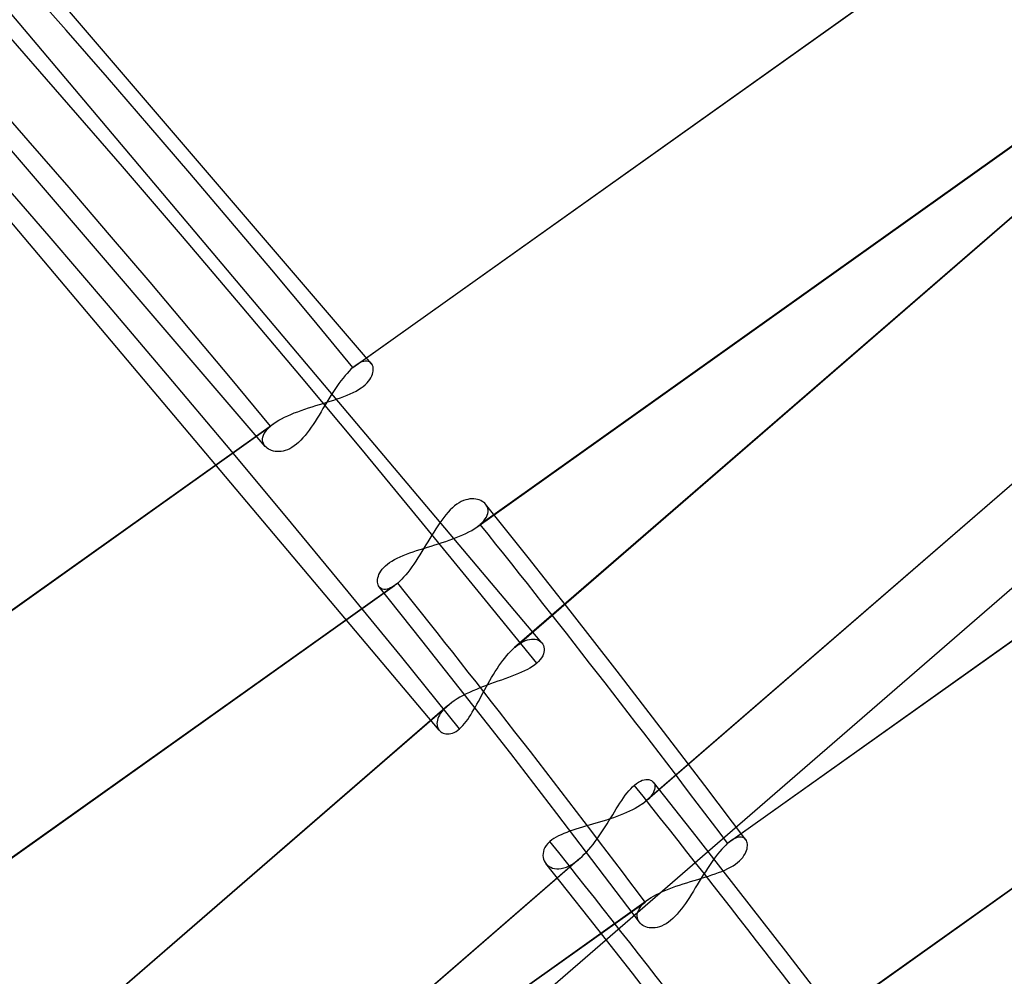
# Model space of a CAD drawing. Header units: millimetres. Extents: x -138 to 135, y -173 to 171.
# Tile 82 of 95: x 74.49 to 81.8, y 58.8 to 65.9. Entities that reach past the tile are written whole.
import ezdxf

# ---------------------------------------------------------------- set-up
doc = ezdxf.new("R2010")
doc.units = ezdxf.units.MM
doc.layers.add('MAIN-1', color=7, linetype='Continuous')

msp = doc.modelspace()

# ---------------------------------------------------------------- linework, layer by layer
at = {"layer": 'MAIN-1'}
for p, q in [((68.1808, 49.8309), (91.5185, 70.042)), ((77.1046, 63.3427), (74.3979, 66.5)), ((84.0672, 66.3446), (78.1671, 61.2349)), ((84.0997, 66.3701), (78.198, 61.2591)), ((76.966, 63.3145), (81.1331, 66.2786)), ((76.9893, 63.3328), (81.159, 66.2989)), ((78.369, 61.2701), (74.4223, 65.9499)), ((76.3146, 62.729), (73.6357, 65.8522)), ((77.6066, 60.6226), (73.6855, 65.2735)), ((79.1174, 60.0761), (85.0175, 65.1857)), ((85.0512, 65.2124), (79.1471, 60.0993)), ((77.8855, 62.1296), (82.0531, 65.0941)), ((82.0763, 65.1124), (77.9114, 62.1499)), ((76.966, 63.3145), (76.9517, 63.3014)), ((76.97, 63.3179), (76.966, 63.3145)), ((76.9739, 63.3211), (76.97, 63.3179)), ((76.9778, 63.3243), (76.9739, 63.3211)), ((76.9817, 63.3273), (76.9778, 63.3243)), ((76.9856, 63.3302), (76.9817, 63.3273)), ((76.9894, 63.3329), (76.9856, 63.3302)), ((77.0045, 63.3429), (76.9894, 63.3329)), ((77.0191, 63.3507), (77.0045, 63.3429)), ((77.033, 63.3565), (77.0191, 63.3507)), ((77.046, 63.3602), (77.033, 63.3565)), ((77.0582, 63.362), (77.046, 63.3602)), ((77.0695, 63.3618), (77.0582, 63.362)), ((77.0797, 63.3598), (77.0695, 63.3618)), ((77.0888, 63.356), (77.0797, 63.3598)), ((77.0969, 63.3507), (77.0888, 63.356)), ((77.1037, 63.3438), (77.0969, 63.3507)), ((77.1086, 63.3367), (77.1037, 63.3438)), ((77.1125, 63.3286), (77.1086, 63.3367)), ((77.1154, 63.3196), (77.1125, 63.3286)), ((77.1172, 63.3098), (77.1154, 63.3196)), ((76.9076, 63.254), (76.8927, 63.2356)), ((76.9225, 63.2711), (76.9076, 63.254)), ((76.9372, 63.2869), (76.9225, 63.2711)), ((76.9517, 63.3014), (76.9372, 63.2869)), ((77.1002, 63.2386), (77.1067, 63.2514)), ((77.1067, 63.2514), (77.1116, 63.264)), ((77.1116, 63.264), (77.115, 63.2762)), ((77.115, 63.2762), (77.117, 63.288)), ((77.117, 63.288), (77.1177, 63.2992)), ((77.1177, 63.2992), (77.1172, 63.3098)), ((76.8475, 63.174), (76.8325, 63.1518)), ((76.8625, 63.1954), (76.8475, 63.174)), ((76.8776, 63.216), (76.8625, 63.1954)), ((76.8927, 63.2356), (76.8776, 63.216)), ((77.0265, 63.1623), (77.0429, 63.1743)), ((77.0429, 63.1743), (77.0577, 63.1868)), ((77.0577, 63.1868), (77.071, 63.1996)), ((77.071, 63.1996), (77.0825, 63.2126)), ((77.0825, 63.2126), (77.0922, 63.2257)), ((77.0922, 63.2257), (77.1002, 63.2386)), ((76.8027, 63.1056), (76.7878, 63.0818)), ((76.8176, 63.129), (76.8027, 63.1056)), ((76.8325, 63.1518), (76.8176, 63.129)), ((76.8746, 63.0902), (76.8992, 63.0993)), ((76.8992, 63.0993), (76.9231, 63.1087)), ((76.9231, 63.1087), (76.9461, 63.1185)), ((76.9461, 63.1185), (76.9682, 63.1288)), ((76.9682, 63.1288), (76.9891, 63.1396)), ((76.9891, 63.1396), (77.0085, 63.1507)), ((77.0085, 63.1507), (77.0265, 63.1623)), ((76.6359, 63.0142), (76.6631, 63.023)), ((76.6631, 63.023), (76.6903, 63.0316)), ((76.6903, 63.0316), (76.7175, 63.04)), ((76.7175, 63.04), (76.7446, 63.0483)), ((76.7584, 63.0334), (76.7438, 63.0091)), ((76.7446, 63.0483), (76.7714, 63.0565)), ((76.7731, 63.0576), (76.7584, 63.0334)), ((76.7714, 63.0565), (76.7978, 63.0648)), ((76.7878, 63.0818), (76.7731, 63.0576)), ((76.7978, 63.0648), (76.8238, 63.073)), ((76.8238, 63.073), (76.8494, 63.0815)), ((76.8494, 63.0815), (76.8746, 63.0902)), ((76.4588, 62.9452), (76.4818, 62.9561)), ((76.4818, 62.9561), (76.5057, 62.9665)), ((76.5057, 62.9665), (76.5305, 62.9767)), ((76.5305, 62.9767), (76.556, 62.9865)), ((76.556, 62.9865), (76.5822, 62.996)), ((76.5822, 62.996), (76.6089, 63.0053)), ((76.6089, 63.0053), (76.6359, 63.0142)), ((76.7147, 62.9612), (76.7003, 62.9377)), ((76.7292, 62.985), (76.7147, 62.9612)), ((76.7438, 63.0091), (76.7292, 62.985)), ((72.1855, 59.914), (76.3532, 62.8786)), ((72.2087, 59.9323), (76.3792, 62.8989)), ((76.3386, 62.865), (76.3532, 62.8786)), ((76.3532, 62.8786), (76.3573, 62.882)), ((76.3573, 62.882), (76.3614, 62.8855)), ((76.3614, 62.8855), (76.3657, 62.8889)), ((76.3657, 62.8889), (76.3702, 62.8923)), ((76.3702, 62.8923), (76.3747, 62.8956)), ((76.3747, 62.8956), (76.3794, 62.899)), ((76.3794, 62.899), (76.3971, 62.9109)), ((76.3971, 62.9109), (76.4163, 62.9226)), ((76.4163, 62.9226), (76.4369, 62.9341)), ((76.4369, 62.9341), (76.4588, 62.9452)), ((76.6712, 62.8923), (76.6566, 62.8705)), ((76.6858, 62.9147), (76.6712, 62.8923)), ((76.7003, 62.9377), (76.6858, 62.9147)), ((76.2977, 62.7983), (76.3017, 62.8113)), ((76.3017, 62.8113), (76.3078, 62.8245)), ((76.3078, 62.8245), (76.3159, 62.8379)), ((76.3159, 62.8379), (76.3262, 62.8514)), ((76.3262, 62.8514), (76.3386, 62.865)), ((76.6111, 62.8097), (76.5954, 62.7914)), ((76.6265, 62.8291), (76.6111, 62.8097)), ((76.6417, 62.8494), (76.6265, 62.8291)), ((76.6566, 62.8705), (76.6417, 62.8494)), ((76.2957, 62.7856), (76.2977, 62.7983)), ((76.2957, 62.7734), (76.2957, 62.7856)), ((76.2975, 62.7617), (76.2957, 62.7734)), ((76.3011, 62.7506), (76.2975, 62.7617)), ((76.3064, 62.7402), (76.3011, 62.7506)), ((76.3133, 62.7305), (76.3064, 62.7402)), ((76.3211, 62.7223), (76.3133, 62.7305)), ((76.5302, 62.7319), (76.5136, 62.7211)), ((76.5466, 62.7444), (76.5302, 62.7319)), ((76.563, 62.7585), (76.5466, 62.7444)), ((76.5793, 62.7742), (76.563, 62.7585)), ((76.5954, 62.7914), (76.5793, 62.7742)), ((79.7485, 59.7824), (83.9134, 62.745)), ((79.7717, 59.8007), (83.9393, 62.7652)), ((76.3299, 62.7148), (76.3211, 62.7223)), ((76.3399, 62.7082), (76.3299, 62.7148)), ((76.3509, 62.7026), (76.3399, 62.7082)), ((76.3627, 62.6979), (76.3509, 62.7026)), ((76.3753, 62.6942), (76.3627, 62.6979)), ((76.3886, 62.6917), (76.3753, 62.6942)), ((76.4026, 62.6904), (76.3886, 62.6917)), ((76.4172, 62.6903), (76.4026, 62.6904)), ((76.4323, 62.6915), (76.4172, 62.6903)), ((76.448, 62.6942), (76.4323, 62.6915)), ((76.464, 62.6985), (76.448, 62.6942)), ((76.4804, 62.7043), (76.464, 62.6985)), ((76.4971, 62.7119), (76.4804, 62.7043)), ((76.5136, 62.7211), (76.4971, 62.7119)), ((77.7377, 62.2989), (77.7213, 62.2865)), ((77.7543, 62.3096), (77.7377, 62.2989)), ((77.7708, 62.3186), (77.7543, 62.3096)), ((77.7874, 62.326), (77.7708, 62.3186)), ((77.8037, 62.3317), (77.7874, 62.326)), ((77.8197, 62.3358), (77.8037, 62.3317)), ((77.8352, 62.3384), (77.8197, 62.3358)), ((77.8503, 62.3395), (77.8352, 62.3384)), ((77.8647, 62.3393), (77.8503, 62.3395)), ((77.8785, 62.3378), (77.8647, 62.3393)), ((77.8916, 62.3352), (77.8785, 62.3378)), ((77.904, 62.3314), (77.8916, 62.3352)), ((77.9156, 62.3267), (77.904, 62.3314)), ((77.9263, 62.3209), (77.9156, 62.3267)), ((77.936, 62.3143), (77.9263, 62.3209)), ((77.9447, 62.3068), (77.936, 62.3143)), ((77.9522, 62.2985), (77.9447, 62.3068)), ((78.2663, 61.9044), (77.951, 62.3001)), ((77.959, 62.2887), (77.9522, 62.2985)), ((77.6567, 62.2215), (77.6412, 62.2022)), ((77.6725, 62.2398), (77.6567, 62.2215)), ((77.6885, 62.2568), (77.6725, 62.2398)), ((77.7049, 62.2725), (77.6885, 62.2568)), ((77.7213, 62.2865), (77.7049, 62.2725)), ((77.9569, 62.2038), (77.963, 62.2171)), ((77.9642, 62.2782), (77.959, 62.2887)), ((77.963, 62.2171), (77.9672, 62.2302)), ((77.9677, 62.267), (77.9642, 62.2782)), ((77.9672, 62.2302), (77.9693, 62.2429)), ((77.9694, 62.2552), (77.9677, 62.267)), ((77.9693, 62.2429), (77.9694, 62.2552)), ((77.611, 62.1608), (77.5962, 62.1389)), ((77.626, 62.1819), (77.611, 62.1608)), ((77.6412, 62.2022), (77.626, 62.1819)), ((77.8989, 62.1396), (77.9032, 62.143)), ((77.9032, 62.143), (77.9074, 62.1464)), ((77.9074, 62.1464), (77.9114, 62.1499)), ((77.9114, 62.1499), (77.9259, 62.1634)), ((77.9259, 62.1634), (77.9383, 62.1769)), ((77.9383, 62.1769), (77.9486, 62.1904)), ((77.9486, 62.1904), (77.9569, 62.2038)), ((77.5669, 62.0932), (77.5522, 62.0696)), ((77.5815, 62.1164), (77.5669, 62.0932)), ((77.5962, 62.1389), (77.5815, 62.1164)), ((77.7584, 62.0618), (77.7824, 62.0722)), ((77.7824, 62.0722), (77.8054, 62.083)), ((77.8054, 62.083), (77.8273, 62.0942)), ((77.8273, 62.0942), (77.848, 62.1056)), ((77.848, 62.1056), (77.8674, 62.1174)), ((77.8674, 62.1174), (77.8853, 62.1295)), ((77.8853, 62.1295), (77.89, 62.1328)), ((77.89, 62.1328), (77.8945, 62.1362)), ((77.8945, 62.1362), (77.8989, 62.1396)), ((77.5081, 61.9969), (77.4933, 61.9725)), ((77.5228, 62.0213), (77.5081, 61.9969)), ((77.5375, 62.0456), (77.5228, 62.0213)), ((77.5522, 62.0696), (77.5375, 62.0456)), ((77.546, 61.9886), (77.5735, 61.9971)), ((77.5735, 61.9971), (77.6009, 62.0056)), ((77.6009, 62.0056), (77.6282, 62.0144)), ((77.6282, 62.0144), (77.6553, 62.0233)), ((77.6553, 62.0233), (77.6819, 62.0325)), ((77.6819, 62.0325), (77.708, 62.0419)), ((77.708, 62.0419), (77.7335, 62.0517)), ((77.7335, 62.0517), (77.7584, 62.0618)), ((77.3403, 61.9198), (77.3639, 61.9292)), ((77.3639, 61.9292), (77.3882, 61.9382)), ((77.3882, 61.9382), (77.4132, 61.9469)), ((77.4132, 61.9469), (77.4389, 61.9554)), ((77.4389, 61.9554), (77.4651, 61.9637)), ((77.4634, 61.9244), (77.4485, 61.9009)), ((77.4784, 61.9483), (77.4634, 61.9244)), ((77.4651, 61.9637), (77.4917, 61.972)), ((77.4933, 61.9725), (77.4784, 61.9483)), ((77.4917, 61.972), (77.5188, 61.9803)), ((77.5188, 61.9803), (77.546, 61.9886)), ((77.2077, 61.8419), (77.2222, 61.8542)), ((77.2222, 61.8542), (77.2382, 61.8662)), ((77.2382, 61.8662), (77.2559, 61.8778)), ((77.2559, 61.8778), (77.2751, 61.889)), ((77.2751, 61.889), (77.2957, 61.8998)), ((77.2957, 61.8998), (77.3175, 61.91)), ((77.3175, 61.91), (77.3403, 61.9198)), ((77.4184, 61.8557), (77.4032, 61.8341)), ((77.4334, 61.878), (77.4184, 61.8557)), ((77.4485, 61.9009), (77.4334, 61.878)), ((78.5796, 61.5073), (78.2663, 61.9044)), ((77.1549, 61.7654), (77.1597, 61.7779)), ((77.1597, 61.7779), (77.166, 61.7905)), ((77.166, 61.7905), (77.1739, 61.8034)), ((77.1739, 61.8034), (77.1835, 61.8163)), ((77.1835, 61.8163), (77.1948, 61.8293)), ((77.1948, 61.8293), (77.2077, 61.8419)), ((77.3729, 61.7937), (77.3578, 61.7752)), ((77.388, 61.8134), (77.3729, 61.7937)), ((77.4032, 61.8341), (77.388, 61.8134)), ((77.2989, 61.7142), (73.1339, 58.7515)), ((77.1486, 61.7306), (77.1494, 61.7418)), ((77.149, 61.7201), (77.1486, 61.7306)), ((77.1506, 61.7102), (77.149, 61.7201)), ((77.1494, 61.7418), (77.1514, 61.7534)), ((77.1534, 61.701), (77.1506, 61.7102)), ((77.1514, 61.7534), (77.1549, 61.7654)), ((77.2871, 61.7044), (77.2832, 61.7014)), ((77.291, 61.7075), (77.2871, 61.7044)), ((77.295, 61.7108), (77.291, 61.7075)), ((77.2989, 61.7142), (77.295, 61.7108)), ((77.3134, 61.7274), (77.2989, 61.7142)), ((77.3281, 61.742), (77.3134, 61.7274)), ((77.3429, 61.758), (77.3281, 61.742)), ((77.3578, 61.7752), (77.3429, 61.758)), ((73.108, 58.7312), (77.2757, 61.6958)), ((77.1572, 61.6927), (77.1534, 61.701)), ((77.1621, 61.6854), (77.1572, 61.6927)), ((77.4781, 61.2889), (77.1613, 61.6865)), ((77.1688, 61.6785), (77.1621, 61.6854)), ((77.1768, 61.673), (77.1688, 61.6785)), ((77.1859, 61.6692), (77.1768, 61.673)), ((77.196, 61.6672), (77.1859, 61.6692)), ((77.2071, 61.6669), (77.196, 61.6672)), ((77.2193, 61.6686), (77.2071, 61.6669)), ((77.2323, 61.6723), (77.2193, 61.6686)), ((77.2461, 61.6781), (77.2323, 61.6723)), ((77.2605, 61.6859), (77.2461, 61.6781)), ((77.2756, 61.6958), (77.2605, 61.6859)), ((77.2794, 61.6985), (77.2756, 61.6958)), ((77.2832, 61.7014), (77.2794, 61.6985)), ((78.9277, 61.0611), (78.5796, 61.5073)), ((80.6144, 58.5594), (84.7842, 61.5254)), ((84.8073, 61.5437), (80.6403, 58.5796)), ((77.7929, 60.8899), (77.4781, 61.2889)), ((78.198, 61.2591), (78.2149, 61.2702)), ((78.2149, 61.2702), (78.2315, 61.2794)), ((78.2315, 61.2794), (78.2477, 61.2869)), ((78.2477, 61.2869), (78.2634, 61.2925)), ((78.2634, 61.2925), (78.2785, 61.2964)), ((78.2785, 61.2964), (78.2928, 61.2985)), ((78.2928, 61.2985), (78.3064, 61.299)), ((78.3064, 61.299), (78.3191, 61.2978)), ((78.3191, 61.2978), (78.331, 61.2952)), ((78.331, 61.2952), (78.342, 61.2911)), ((78.342, 61.2911), (78.3519, 61.2856)), ((78.3519, 61.2856), (78.3607, 61.2789)), ((78.3607, 61.2789), (78.3683, 61.271)), ((78.3683, 61.271), (78.3684, 61.2709)), ((78.3684, 61.2709), (78.3685, 61.2707)), ((78.3685, 61.2707), (78.3687, 61.2706)), ((78.3687, 61.2706), (78.3688, 61.2704)), ((78.3688, 61.2704), (78.3689, 61.2703)), ((78.3689, 61.2703), (78.369, 61.2701)), ((78.369, 61.2701), (78.3755, 61.2608)), ((78.1224, 61.191), (78.1371, 61.2066)), ((78.1371, 61.2066), (78.152, 61.2213)), ((78.152, 61.2213), (78.167, 61.2348)), ((78.167, 61.2348), (78.1722, 61.2392)), ((78.1722, 61.2392), (78.1774, 61.2435)), ((78.1774, 61.2435), (78.1826, 61.2477)), ((78.1826, 61.2477), (78.1877, 61.2517)), ((78.1877, 61.2517), (78.1929, 61.2555)), ((78.1929, 61.2555), (78.198, 61.2591)), ((78.3755, 61.2608), (78.3805, 61.2505)), ((78.3805, 61.2505), (78.384, 61.2393)), ((78.3844, 61.2014), (78.3808, 61.1878)), ((78.384, 61.2393), (78.3859, 61.2273)), ((78.386, 61.2146), (78.3844, 61.2014)), ((78.3859, 61.2273), (78.386, 61.2146)), ((78.0643, 61.119), (78.0786, 61.1383)), ((78.0786, 61.1383), (78.0931, 61.1567)), ((78.0931, 61.1567), (78.1077, 61.1743)), ((78.1077, 61.1743), (78.1224, 61.191)), ((78.3452, 61.1322), (78.3309, 61.1187)), ((78.3573, 61.1459), (78.3452, 61.1322)), ((78.3673, 61.1598), (78.3573, 61.1459)), ((78.3751, 61.1738), (78.3673, 61.1598)), ((78.3808, 61.1878), (78.3751, 61.1738)), ((78.0093, 61.0358), (78.0227, 61.0573)), ((78.0227, 61.0573), (78.0363, 61.0784)), ((78.0363, 61.0784), (78.0502, 61.099)), ((78.0502, 61.099), (78.0643, 61.119)), ((78.2181, 61.0518), (78.1949, 61.0418)), ((78.2402, 61.062), (78.2181, 61.0518)), ((78.2612, 61.0726), (78.2402, 61.062)), ((78.2808, 61.0835), (78.2612, 61.0726)), ((78.2992, 61.0949), (78.2808, 61.0835)), ((78.3159, 61.1066), (78.2992, 61.0949)), ((78.3309, 61.1187), (78.3159, 61.1066)), ((79.2734, 60.6133), (78.9277, 61.0611)), ((77.9704, 60.9694), (77.9832, 60.9917)), ((77.9832, 60.9917), (77.9961, 61.0139)), ((78.0153, 60.9756), (77.9885, 60.966)), ((77.9961, 61.0139), (78.0093, 61.0358)), ((78.042, 60.9851), (78.0153, 60.9756)), ((78.0685, 60.9945), (78.042, 60.9851)), ((78.0948, 61.0038), (78.0685, 60.9945)), ((78.1207, 61.0132), (78.0948, 61.0038)), ((78.1461, 61.0226), (78.1207, 61.0132)), ((78.1709, 61.0321), (78.1461, 61.0226)), ((78.1949, 61.0418), (78.1709, 61.0321)), ((77.8318, 60.9027), (77.8074, 60.891)), ((77.8569, 60.914), (77.8318, 60.9027)), ((77.8826, 60.925), (77.8569, 60.914)), ((77.9087, 60.9357), (77.8826, 60.925)), ((77.9351, 60.946), (77.9087, 60.9357)), ((77.9215, 60.8797), (77.9334, 60.9019)), ((77.9334, 60.9019), (77.9455, 60.9244)), ((77.9618, 60.9561), (77.9351, 60.946)), ((77.9455, 60.9244), (77.9579, 60.9469)), ((77.9579, 60.9469), (77.9704, 60.9694)), ((77.9885, 60.966), (77.9618, 60.9561)), ((77.6997, 60.8276), (71.798, 55.7166)), ((77.6997, 60.8276), (77.6959, 60.8248)), ((77.7189, 60.8408), (77.6997, 60.8276)), ((77.7393, 60.8538), (77.7189, 60.8408)), ((77.761, 60.8665), (77.7393, 60.8538)), ((77.7837, 60.8789), (77.761, 60.8665)), ((77.8074, 60.891), (77.7837, 60.8789)), ((78.1376, 60.4481), (77.7929, 60.8899)), ((77.8867, 60.8152), (77.8982, 60.8363)), ((77.8982, 60.8363), (77.9098, 60.8578)), ((77.9098, 60.8578), (77.9215, 60.8797)), ((77.6672, 60.802), (71.7671, 55.6923)), ((77.6275, 60.7614), (77.6175, 60.748)), ((77.6391, 60.7749), (77.6275, 60.7614)), ((77.6523, 60.7884), (77.6391, 60.7749)), ((77.6671, 60.8019), (77.6523, 60.7884)), ((77.6683, 60.8029), (77.6671, 60.8019)), ((77.6695, 60.804), (77.6683, 60.8029)), ((77.6707, 60.805), (77.6695, 60.804)), ((77.672, 60.8061), (77.6707, 60.805)), ((77.6732, 60.8071), (77.672, 60.8061)), ((77.6745, 60.8081), (77.6732, 60.8071)), ((77.6779, 60.8109), (77.6745, 60.8081)), ((77.6814, 60.8137), (77.6779, 60.8109)), ((77.6849, 60.8165), (77.6814, 60.8137)), ((77.6885, 60.8193), (77.6849, 60.8165)), ((77.6922, 60.8221), (77.6885, 60.8193)), ((77.6959, 60.8248), (77.6922, 60.8221)), ((77.8413, 60.7367), (77.8527, 60.7554)), ((77.8527, 60.7554), (77.864, 60.7747)), ((77.864, 60.7747), (77.8753, 60.7946)), ((77.8753, 60.7946), (77.8867, 60.8152)), ((77.5908, 60.6846), (77.5899, 60.673)), ((77.593, 60.6965), (77.5908, 60.6846)), ((77.5968, 60.7089), (77.593, 60.6965)), ((77.6021, 60.7217), (77.5968, 60.7089)), ((77.609, 60.7348), (77.6021, 60.7217)), ((77.6175, 60.748), (77.609, 60.7348)), ((77.7948, 60.6707), (77.8066, 60.6857)), ((77.8066, 60.6857), (77.8183, 60.7018)), ((77.8183, 60.7018), (77.8299, 60.7189)), ((77.8299, 60.7189), (77.8413, 60.7367)), ((77.5899, 60.673), (77.5905, 60.662)), ((77.5905, 60.662), (77.5923, 60.6516)), ((77.5923, 60.6516), (77.5954, 60.6418)), ((77.5954, 60.6418), (77.5997, 60.6328)), ((77.5997, 60.6328), (77.605, 60.6246)), ((77.605, 60.6246), (77.6116, 60.6171)), ((77.6116, 60.6171), (77.619, 60.6105)), ((77.619, 60.6105), (77.6274, 60.6049)), ((77.7184, 60.606), (77.7318, 60.6132)), ((77.7318, 60.6132), (77.7452, 60.6222)), ((77.7452, 60.6222), (77.7586, 60.633)), ((77.7586, 60.633), (77.7707, 60.6442)), ((77.7707, 60.6442), (77.7828, 60.6568)), ((77.7828, 60.6568), (77.7948, 60.6707)), ((79.5799, 60.2116), (79.2734, 60.6133)), ((77.6274, 60.6049), (77.6365, 60.6004)), ((77.6365, 60.6004), (77.6464, 60.5971)), ((77.6464, 60.5971), (77.657, 60.5949)), ((77.657, 60.5949), (77.6682, 60.5941)), ((77.6682, 60.5941), (77.6801, 60.5947)), ((77.6801, 60.5947), (77.6924, 60.5968)), ((77.6924, 60.5968), (77.7053, 60.6005)), ((77.7053, 60.6005), (77.7184, 60.606)), ((78.4799, 60.0046), (78.1376, 60.4481)), ((79.0859, 60.2362), (79.1007, 60.2442)), ((79.1007, 60.2442), (79.1149, 60.2502)), ((79.1149, 60.2502), (79.1284, 60.2541)), ((79.1284, 60.2541), (79.1413, 60.2561)), ((79.1413, 60.2561), (79.1533, 60.2564)), ((79.1533, 60.2564), (79.1644, 60.255)), ((79.1644, 60.255), (79.1745, 60.2521)), ((79.1745, 60.2521), (79.1835, 60.2478)), ((79.1835, 60.2478), (79.1913, 60.2422)), ((79.1913, 60.2422), (79.1978, 60.2354)), ((79.0022, 60.1564), (79.0157, 60.1728)), ((79.0157, 60.1728), (79.0291, 60.1879)), ((79.0291, 60.1879), (79.0424, 60.2016)), ((79.0424, 60.2016), (79.0557, 60.2138)), ((79.0557, 60.2138), (79.0709, 60.226)), ((79.0709, 60.226), (79.0859, 60.2362)), ((79.1978, 60.2354), (79.198, 60.235)), ((79.5144, 59.8349), (79.1978, 60.2354)), ((79.198, 60.235), (79.1983, 60.2347)), ((79.1983, 60.2347), (79.1986, 60.2343)), ((79.1986, 60.2343), (79.1988, 60.234)), ((79.1988, 60.234), (79.1991, 60.2336)), ((79.1991, 60.2336), (79.1994, 60.2332)), ((79.1994, 60.2332), (79.2042, 60.2247)), ((79.2061, 60.1812), (79.2017, 60.1685)), ((79.2042, 60.2247), (79.2075, 60.2151)), ((79.2085, 60.1932), (79.2061, 60.1812)), ((79.2075, 60.2151), (79.2089, 60.2046)), ((79.2089, 60.2046), (79.2085, 60.1932)), ((79.8845, 59.8085), (79.5799, 60.2116)), ((78.9487, 60.0805), (78.962, 60.1007)), ((78.962, 60.1007), (78.9754, 60.1202)), ((78.9754, 60.1202), (78.9888, 60.1388)), ((78.9888, 60.1388), (79.0022, 60.1564)), ((79.1473, 60.0995), (79.1427, 60.0956)), ((79.1626, 60.1136), (79.1473, 60.0995)), ((79.1756, 60.1277), (79.1626, 60.1136)), ((79.1865, 60.1416), (79.1756, 60.1277)), ((79.1952, 60.1552), (79.1865, 60.1416)), ((79.2017, 60.1685), (79.1952, 60.1552)), ((78.9085, 60.0164), (78.9219, 60.0383)), ((78.9219, 60.0383), (78.9353, 60.0597)), ((78.9353, 60.0597), (78.9487, 60.0805)), ((79.042, 60.0313), (79.0204, 60.0206)), ((79.0626, 60.0421), (79.042, 60.0313)), ((79.082, 60.0532), (79.0626, 60.0421)), ((79.1003, 60.0646), (79.082, 60.0532)), ((79.1174, 60.0761), (79.1003, 60.0646)), ((79.1228, 60.08), (79.1174, 60.0761)), ((79.128, 60.0839), (79.1228, 60.08)), ((79.1331, 60.0878), (79.128, 60.0839)), ((79.138, 60.0917), (79.1331, 60.0878)), ((79.1427, 60.0956), (79.138, 60.0917)), ((78.788, 59.601), (78.4799, 60.0046)), ((78.8489, 59.9549), (78.8228, 59.9467)), ((78.8748, 59.9634), (78.8489, 59.9549)), ((78.8673, 59.9493), (78.8812, 59.9719)), ((78.9004, 59.9722), (78.8748, 59.9634)), ((78.8812, 59.9719), (78.8949, 59.9943)), ((78.8949, 59.9943), (78.9085, 60.0164)), ((78.9256, 59.9812), (78.9004, 59.9722)), ((78.9502, 59.9906), (78.9256, 59.9812)), ((78.9743, 60.0003), (78.9502, 59.9906)), ((78.9977, 60.0103), (78.9743, 60.0003)), ((79.0204, 60.0206), (78.9977, 60.0103)), ((78.5983, 59.8794), (78.5755, 59.8717)), ((78.6216, 59.8869), (78.5983, 59.8794)), ((78.6454, 59.8943), (78.6216, 59.8869)), ((78.6696, 59.9015), (78.6454, 59.8943)), ((78.6943, 59.9087), (78.6696, 59.9015)), ((78.7194, 59.916), (78.6943, 59.9087)), ((78.745, 59.9234), (78.7194, 59.916)), ((78.7707, 59.931), (78.745, 59.9234)), ((78.7967, 59.9387), (78.7707, 59.931)), ((78.8228, 59.9467), (78.7967, 59.9387)), ((78.8099, 59.8594), (78.8246, 59.8817)), ((78.8246, 59.8817), (78.839, 59.9041)), ((78.839, 59.9041), (78.8533, 59.9267)), ((78.8533, 59.9267), (78.8673, 59.9493)), ((78.4425, 59.8073), (78.4287, 59.7963)), ((78.4577, 59.8178), (78.4425, 59.8073)), ((78.4743, 59.8279), (78.4577, 59.8178)), ((78.4924, 59.8375), (78.4743, 59.8279)), ((78.5117, 59.8466), (78.4924, 59.8375)), ((78.5321, 59.8554), (78.5117, 59.8466)), ((78.5534, 59.8637), (78.5321, 59.8554)), ((78.5755, 59.8717), (78.5534, 59.8637)), ((78.7644, 59.7951), (78.7798, 59.8161)), ((78.7798, 59.8161), (78.795, 59.8376)), ((78.795, 59.8376), (78.8099, 59.8594)), ((79.8296, 59.4334), (79.5144, 59.8349)), ((79.7869, 59.8107), (79.7718, 59.8008)), ((79.8013, 59.8184), (79.7869, 59.8107)), ((79.815, 59.8241), (79.8013, 59.8184)), ((79.8278, 59.8276), (79.815, 59.8241)), ((79.8397, 59.8292), (79.8278, 59.8276)), ((79.8506, 59.8288), (79.8397, 59.8292)), ((79.8604, 59.8266), (79.8506, 59.8288)), ((79.8692, 59.8226), (79.8604, 59.8266)), ((79.8768, 59.8171), (79.8692, 59.8226)), ((79.8833, 59.8101), (79.8768, 59.8171)), ((79.8879, 59.8027), (79.8833, 59.8101)), ((78.3849, 59.7372), (78.3802, 59.7221)), ((78.3921, 59.7524), (78.3849, 59.7372)), ((78.4017, 59.7674), (78.3921, 59.7524)), ((78.4139, 59.7822), (78.4017, 59.7674)), ((78.4287, 59.7963), (78.4139, 59.7822)), ((78.7006, 59.7179), (78.7169, 59.736)), ((78.7169, 59.736), (78.7329, 59.755)), ((78.7329, 59.755), (78.7488, 59.7747)), ((78.7488, 59.7747), (78.7644, 59.7951)), ((79.7045, 59.7386), (79.6895, 59.7213)), ((79.7194, 59.7546), (79.7045, 59.7386)), ((79.7341, 59.7692), (79.7194, 59.7546)), ((79.7485, 59.7824), (79.7341, 59.7692)), ((79.7525, 59.7858), (79.7485, 59.7824)), ((79.7564, 59.789), (79.7525, 59.7858)), ((79.7603, 59.7922), (79.7564, 59.789)), ((79.7642, 59.7952), (79.7603, 59.7922)), ((79.768, 59.7981), (79.7642, 59.7952)), ((79.7718, 59.8008), (79.768, 59.7981)), ((79.8916, 59.7942), (79.8879, 59.8027)), ((79.8889, 59.7289), (79.8925, 59.741)), ((79.8941, 59.7849), (79.8916, 59.7942)), ((79.8925, 59.741), (79.8947, 59.7528)), ((79.8955, 59.7749), (79.8941, 59.7849)), ((79.8947, 59.7528), (79.8957, 59.7641)), ((79.8957, 59.7641), (79.8955, 59.7749)), ((78.6512, 59.6698), (72.7471, 54.5567)), ((78.3777, 59.7071), (78.3773, 59.6924)), ((78.3773, 59.6924), (78.3788, 59.6782)), ((78.3802, 59.7221), (78.3777, 59.7071)), ((78.3788, 59.6782), (78.3822, 59.6647)), ((78.3822, 59.6647), (78.3873, 59.6519)), ((78.6344, 59.6559), (78.64, 59.6604)), ((78.64, 59.6604), (78.6457, 59.6651)), ((78.6457, 59.6651), (78.6513, 59.67)), ((78.6513, 59.67), (78.6678, 59.6848)), ((78.6678, 59.6848), (78.6842, 59.7008)), ((78.6842, 59.7008), (78.7006, 59.7179)), ((79.6437, 59.6621), (79.6285, 59.6405)), ((79.659, 59.6829), (79.6437, 59.6621)), ((79.6743, 59.7027), (79.659, 59.6829)), ((79.6895, 59.7213), (79.6743, 59.7027)), ((79.8362, 59.6524), (79.8491, 59.6651)), ((79.8491, 59.6651), (79.8602, 59.678)), ((79.8602, 59.678), (79.8697, 59.691)), ((79.8697, 59.691), (79.8776, 59.7038)), ((79.8776, 59.7038), (79.884, 59.7165)), ((79.884, 59.7165), (79.8889, 59.7289)), ((72.7174, 54.5335), (78.6175, 59.6432)), ((78.3873, 59.6519), (78.3941, 59.6401)), ((78.3941, 59.6401), (78.4022, 59.6293)), ((78.7214, 59.2256), (78.3993, 59.6328)), ((78.4022, 59.6293), (78.4119, 59.6196)), ((78.4119, 59.6196), (78.423, 59.6112)), ((78.423, 59.6112), (78.4353, 59.6043)), ((78.4353, 59.6043), (78.4488, 59.5989)), ((78.4488, 59.5989), (78.4635, 59.5952)), ((78.4635, 59.5952), (78.4792, 59.5934)), ((78.4792, 59.5934), (78.4959, 59.5935)), ((78.4959, 59.5935), (78.5135, 59.5956)), ((78.5135, 59.5956), (78.5318, 59.5998)), ((78.5318, 59.5998), (78.5509, 59.6063)), ((78.5509, 59.6063), (78.5706, 59.6149)), ((78.5706, 59.6149), (78.5906, 59.6257)), ((78.5906, 59.6257), (78.6111, 59.6387)), ((78.6111, 59.6387), (78.612, 59.6393)), ((78.612, 59.6393), (78.6129, 59.64)), ((78.6129, 59.64), (78.6138, 59.6406)), ((78.6138, 59.6406), (78.6147, 59.6412)), ((78.6147, 59.6412), (78.6156, 59.6419)), ((78.6156, 59.6419), (78.6166, 59.6425)), ((78.6166, 59.6425), (78.6175, 59.6432)), ((78.6175, 59.6432), (78.6231, 59.6473)), ((78.6231, 59.6473), (78.6287, 59.6515)), ((78.6287, 59.6515), (78.6344, 59.6559)), ((79.094, 59.1959), (78.788, 59.601)), ((79.5981, 59.5953), (79.583, 59.5718)), ((79.6133, 59.6182), (79.5981, 59.5953)), ((79.6285, 59.6405), (79.6133, 59.6182)), ((79.7045, 59.5743), (79.7273, 59.5841)), ((79.7273, 59.5841), (79.749, 59.5944)), ((79.749, 59.5944), (79.7694, 59.6052)), ((79.7694, 59.6052), (79.7884, 59.6164)), ((79.7884, 59.6164), (79.8058, 59.628)), ((79.8058, 59.628), (79.8218, 59.64)), ((79.8218, 59.64), (79.8362, 59.6524)), ((79.5002, 59.5065), (79.5272, 59.5146)), ((79.5272, 59.5146), (79.5539, 59.5227)), ((79.5529, 59.5237), (79.538, 59.4994)), ((79.5679, 59.5478), (79.5529, 59.5237)), ((79.5539, 59.5227), (79.5803, 59.5308)), ((79.583, 59.5718), (79.5679, 59.5478)), ((79.5803, 59.5308), (79.6061, 59.539)), ((79.6061, 59.539), (79.6316, 59.5474)), ((79.6316, 59.5474), (79.6566, 59.556)), ((79.6566, 59.556), (79.6809, 59.565)), ((79.6809, 59.565), (79.7045, 59.5743)), ((79.2885, 59.4343), (79.3133, 59.4443)), ((79.3133, 59.4443), (79.3388, 59.454)), ((79.3388, 59.454), (79.3649, 59.4634)), ((79.3649, 59.4634), (79.3916, 59.4725)), ((79.3916, 59.4725), (79.4186, 59.4813)), ((79.4186, 59.4813), (79.4458, 59.4899)), ((79.4458, 59.4899), (79.473, 59.4983)), ((79.473, 59.4983), (79.5002, 59.5065)), ((79.5085, 59.4511), (79.4938, 59.4273)), ((79.5232, 59.4752), (79.5085, 59.4511)), ((79.538, 59.4994), (79.5232, 59.4752)), ((74.9942, 56.4023), (79.1619, 59.367)), ((79.1575, 59.3637), (79.1621, 59.3671)), ((79.1621, 59.3671), (79.1799, 59.379)), ((79.1799, 59.379), (79.1991, 59.3907)), ((79.1991, 59.3907), (79.2197, 59.4021)), ((79.2197, 59.4021), (79.2416, 59.4132)), ((79.2416, 59.4132), (79.2646, 59.424)), ((79.2646, 59.424), (79.2885, 59.4343)), ((79.4645, 59.3809), (79.4499, 59.3585)), ((79.4792, 59.4038), (79.4645, 59.3809)), ((79.4938, 59.4273), (79.4792, 59.4038)), ((80.1809, 58.9824), (79.8296, 59.4334)), ((74.971, 56.384), (79.136, 59.3467)), ((79.0842, 59.2796), (79.0905, 59.2929)), ((79.0905, 59.2929), (79.0988, 59.3063)), ((79.0988, 59.3063), (79.1092, 59.3198)), ((79.1092, 59.3198), (79.1216, 59.3333)), ((79.1216, 59.3333), (79.136, 59.3467)), ((79.136, 59.3467), (79.1401, 59.3502)), ((79.1401, 59.3502), (79.1443, 59.3536)), ((79.1443, 59.3536), (79.1486, 59.357)), ((79.1486, 59.357), (79.153, 59.3604)), ((79.153, 59.3604), (79.1575, 59.3637)), ((79.4048, 59.295), (79.3893, 59.2755)), ((79.42, 59.3154), (79.4048, 59.295)), ((79.4351, 59.3366), (79.42, 59.3154)), ((79.4499, 59.3585), (79.4351, 59.3366)), ((79.042, 58.8173), (78.7214, 59.2256)), ((79.0771, 59.2411), (79.0775, 59.2536)), ((79.0786, 59.2292), (79.0771, 59.2411)), ((79.0775, 59.2536), (79.0799, 59.2664)), ((79.0817, 59.2178), (79.0786, 59.2292)), ((79.0799, 59.2664), (79.0842, 59.2796)), ((79.3411, 59.2237), (79.3247, 59.2094)), ((79.3574, 59.2396), (79.3411, 59.2237)), ((79.3735, 59.257), (79.3574, 59.2396)), ((79.3893, 59.2755), (79.3735, 59.257)), ((79.0866, 59.207), (79.0817, 59.2178)), ((79.0931, 59.197), (79.0866, 59.207)), ((79.1005, 59.1884), (79.0931, 59.197)), ((79.1091, 59.1806), (79.1005, 59.1884)), ((79.1188, 59.1736), (79.1091, 59.1806)), ((79.1295, 59.1676), (79.1188, 59.1736)), ((79.1412, 59.1626), (79.1295, 59.1676)), ((79.1536, 59.1587), (79.1412, 59.1626)), ((79.1669, 59.156), (79.1536, 59.1587)), ((79.1807, 59.1544), (79.1669, 59.156)), ((79.1953, 59.1542), (79.1807, 59.1544)), ((79.2104, 59.1554), (79.1953, 59.1542)), ((79.226, 59.1581), (79.2104, 59.1554)), ((79.242, 59.1624), (79.226, 59.1581)), ((79.2584, 59.1684), (79.242, 59.1624)), ((79.2751, 59.1762), (79.2584, 59.1684)), ((79.2917, 59.1856), (79.2751, 59.1762)), ((79.3082, 59.1966), (79.2917, 59.1856)), ((79.3247, 59.2094), (79.3082, 59.1966)), ((80.5305, 58.5302), (80.1809, 58.9824)), ((79.3909, 58.3693), (79.042, 58.8173))]:
    msp.add_line(p, q, dxfattribs=at)
for centre, major_axis, start_param, end_param in [((12.425, 10.7604), (-72.3392, 83.5301), -1.616769, -0.097375), ((12.425, 10.7604), (71.6846, -82.7742), 1.524472, 3.04457), ((31.625, 27.3881), (-50.4738, 58.2821), -1.60355, -0.110594), ((31.625, 27.3881), (49.8191, -57.5262), 1.538555, 3.030487), ((0, 0), (-68.084, 78.6166), -2.427868, 0.713724), ((-0.5, -0.433), (68.7386, -79.3725), 0.713724, 3.418503), ((-2.5, -2.1651), (-66.12, 76.3488), -2.427868, -0.857072), ((-2, -1.7321), (-65.4654, 75.5929), -2.427868, -0.857072), ((31.625, 27.3881), (-50.4738, 58.2821), -1.661927, -1.623014), ((31.625, 27.3881), (49.8191, -57.5262), 1.47941, 1.518835), ((12.425, 10.7604), (-72.3392, 83.5301), -1.657673, -1.627268), ((12.425, 10.7604), (71.6846, -82.7742), 1.483568, 1.514677)]:
    msp.add_ellipse(centre, major_axis=major_axis, ratio=0.75, start_param=start_param, end_param=end_param, dxfattribs=at)

doc.saveas('drawing.dxf')
